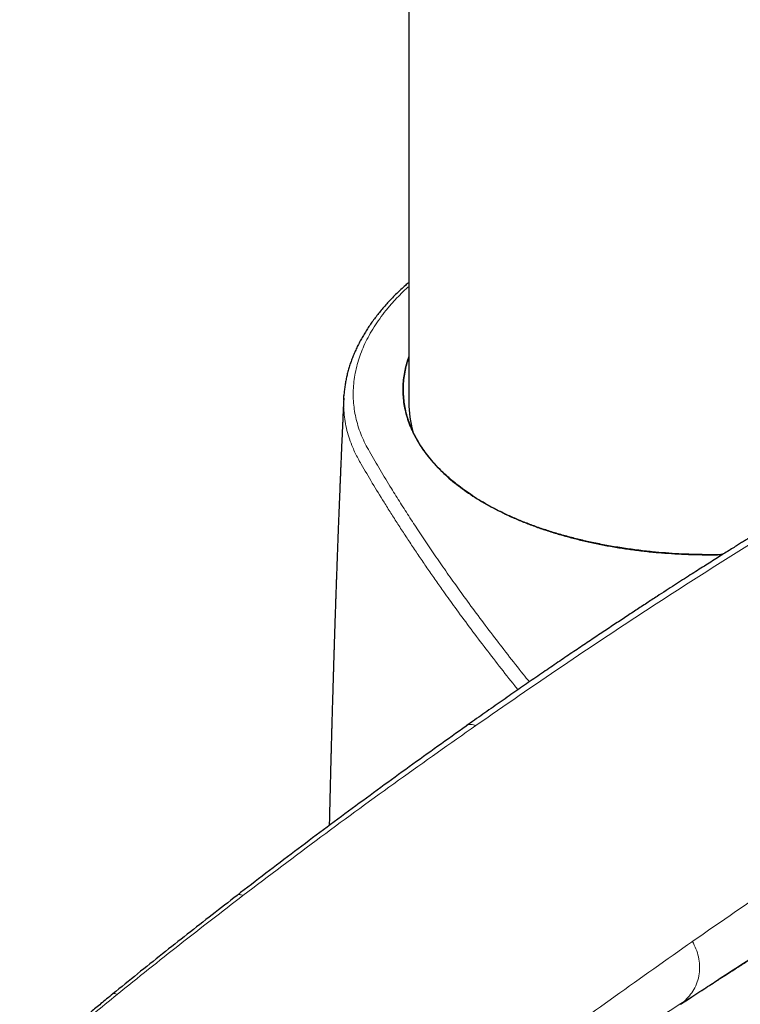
# Model space of a CAD drawing. Header units: millimetres. Extents: x 8 to 1080, y 12 to 906.
# Tile 38 of 76: x 984 to 1015, y 145 to 187. Entities that reach past the tile are written whole.
import ezdxf

# ---------------------------------------------------------------- set-up
doc = ezdxf.new("R2010")
doc.units = ezdxf.units.MM

msp = doc.modelspace()

# ---------------------------------------------------------------- linework, layer by layer
at = {"color": 7, "linetype": 'Continuous', "lineweight": 30}
for p, q in [((1000.931, 235.722), (1000.931, 170.399)), ((998.13, 170.499), (998.136, 170.69))]:
    msp.add_line(p, q, dxfattribs=at)
at = {"color": 252, "linetype": 'Continuous', "lineweight": 0}
msp.add_line((1012.643, 144.592), (1012.754, 144.664), dxfattribs=at)
at = {"color": 7, "linetype": 'Continuous', "lineweight": 30}
msp.add_arc((1005.717, 170.408), 4.787, 180.1047, 195.2184, dxfattribs=at)
for points, knots in [([(1000.931, 175.556), (1000.881, 175.513), (1000.764, 175.413), (1000.589, 175.253), (1000.404, 175.077), (1000.227, 174.9), (1000.056, 174.721), (999.893, 174.541), (999.736, 174.358), (999.587, 174.175), (999.444, 173.99), (999.308, 173.803), (999.18, 173.614), (999.058, 173.424), (998.943, 173.232), (998.836, 173.04), (998.735, 172.846), (998.643, 172.652), (998.558, 172.457), (998.481, 172.262), (998.411, 172.066), (998.349, 171.871), (998.294, 171.675), (998.247, 171.479), (998.208, 171.282), (998.176, 171.086), (998.152, 170.889), (998.139, 170.756), (998.135, 170.689), (998.135, 170.687)], [0, 0, 0, 0, 0.0298637, 0.0695006, 0.1089836, 0.1483344, 0.1875745, 0.2267252, 0.2658072, 0.3048412, 0.3438476, 0.3828467, 0.4218577, 0.4608956, 0.4999814, 0.5390415, 0.5779931, 0.6167818, 0.6554222, 0.6939259, 0.7323062, 0.7705774, 0.8087557, 0.8468587, 0.8849057, 0.9229174, 0.9609162, 0.9989223, 1, 1, 1, 1]), ([(1039.124, 175.86), (1039.101, 175.853), (1039.051, 175.837), (1038.975, 175.814), (1038.889, 175.787), (1038.8, 175.76), (1038.713, 175.733), (1038.638, 175.709), (1038.575, 175.689), (1038.523, 175.673), (1038.476, 175.658), (1038.427, 175.642), (1038.366, 175.623), (1038.287, 175.598), (1038.188, 175.566), (1038.076, 175.53), (1037.958, 175.492), (1037.841, 175.454), (1037.73, 175.417), (1037.623, 175.382), (1037.523, 175.349), (1037.435, 175.32), (1037.36, 175.295), (1037.291, 175.272), (1037.213, 175.246), (1037.122, 175.215), (1037.016, 175.179), (1036.896, 175.139), (1036.762, 175.093), (1036.615, 175.042), (1036.458, 174.988), (1036.304, 174.934), (1036.161, 174.884), (1036.043, 174.843), (1035.947, 174.808), (1035.865, 174.779), (1035.779, 174.749), (1035.684, 174.715), (1035.566, 174.672), (1035.435, 174.625), (1035.298, 174.576), (1035.174, 174.53), (1035.068, 174.491), (1034.982, 174.46), (1034.909, 174.433), (1034.833, 174.404), (1034.724, 174.364), (1034.585, 174.312), (1034.417, 174.249), (1034.249, 174.185), (1034.084, 174.122), (1033.926, 174.061), (1033.77, 174.001), (1033.633, 173.948), (1033.516, 173.902), (1033.426, 173.866), (1033.344, 173.834), (1033.264, 173.802), (1033.177, 173.767), (1033.078, 173.728), (1032.969, 173.684), (1032.781, 173.609), (1032.516, 173.501), (1032.175, 173.361), (1031.881, 173.238), (1031.642, 173.137), (1031.466, 173.062), (1031.308, 172.995), (1031.175, 172.938), (1031.066, 172.891), (1030.976, 172.852), (1030.891, 172.815), (1030.802, 172.776), (1030.704, 172.733), (1030.596, 172.686), (1030.479, 172.634), (1030.34, 172.573), (1030.177, 172.5), (1029.987, 172.416), (1029.782, 172.323), (1029.561, 172.223), (1029.361, 172.131), (1029.187, 172.051), (1029.043, 171.985), (1028.901, 171.919), (1028.769, 171.857), (1028.655, 171.804), (1028.562, 171.76), (1028.487, 171.725), (1028.424, 171.695), (1028.355, 171.662), (1028.266, 171.62), (1028.15, 171.565), (1028.019, 171.503), (1027.878, 171.435), (1027.694, 171.346), (1027.471, 171.238), (1027.21, 171.111), (1026.949, 170.982), (1026.677, 170.848), (1026.385, 170.702), (1026.084, 170.55), (1025.775, 170.393), (1025.46, 170.232), (1025.19, 170.092), (1024.976, 169.981), (1024.829, 169.904), (1024.694, 169.833), (1024.574, 169.77), (1024.469, 169.715), (1024.379, 169.668), (1024.304, 169.628), (1024.242, 169.595), (1024.191, 169.568), (1024.151, 169.546), (1024.113, 169.526), (1024.066, 169.501), (1024.001, 169.466), (1023.917, 169.422), (1023.819, 169.369), (1023.712, 169.312), (1023.579, 169.241), (1023.417, 169.153), (1023.223, 169.048), (1023.016, 168.935), (1022.795, 168.815), (1022.565, 168.688), (1022.274, 168.528), (1021.932, 168.338), (1021.545, 168.122), (1021.176, 167.913), (1020.824, 167.714), (1020.49, 167.523), (1020.174, 167.341), (1019.873, 167.167), (1019.577, 166.996), (1019.279, 166.822), (1018.974, 166.643), (1018.663, 166.459), (1018.38, 166.291), (1018.127, 166.141), (1017.905, 166.009), (1017.681, 165.874), (1017.453, 165.737), (1017.223, 165.598), (1016.995, 165.46), (1016.778, 165.328), (1016.577, 165.206), (1016.396, 165.095), (1016.235, 164.997), (1016.094, 164.91), (1015.986, 164.844), (1015.909, 164.796), (1015.864, 164.769), (1015.833, 164.75), (1015.806, 164.733), (1015.773, 164.712), (1015.719, 164.679), (1015.642, 164.632), (1015.538, 164.567), (1015.412, 164.489), (1015.263, 164.397), (1015.091, 164.29), (1014.897, 164.169), (1014.68, 164.033), (1014.441, 163.883), (1014.179, 163.719), (1013.905, 163.546), (1013.621, 163.366), (1013.328, 163.18), (1013.017, 162.982), (1012.687, 162.771), (1012.339, 162.547), (1011.973, 162.311), (1011.575, 162.053), (1011.143, 161.772), (1010.676, 161.466), (1010.187, 161.145), (1009.675, 160.806), (1009.141, 160.451), (1008.585, 160.079), (1008.006, 159.69), (1007.405, 159.283), (1006.781, 158.858), (1006.139, 158.417), (1005.479, 157.962), (1004.802, 157.49), (1004.102, 157.001), (1003.629, 156.667), (1003.388, 156.497)], [0, 0, 0, 0, 0.001741, 0.003901, 0.00649, 0.009485, 0.012301, 0.014713, 0.016616, 0.018161, 0.019551, 0.021028, 0.02259, 0.025097, 0.028034, 0.03146, 0.035179, 0.038727, 0.042091, 0.045299, 0.048356, 0.051022, 0.053122, 0.055063, 0.057233, 0.060082, 0.06325, 0.066816, 0.070811, 0.075318, 0.080043, 0.084809, 0.089145, 0.092845, 0.095395, 0.097788, 0.100177, 0.10302, 0.106348, 0.110709, 0.11476, 0.118498, 0.121848, 0.124143, 0.126162, 0.128355, 0.130915, 0.135749, 0.140717, 0.145755, 0.150641, 0.155283, 0.159787, 0.164343, 0.167404, 0.170068, 0.172317, 0.174563, 0.177133, 0.180028, 0.183247, 0.186786, 0.196595, 0.206541, 0.216611, 0.222218, 0.227313, 0.231894, 0.235961, 0.238858, 0.241394, 0.243712, 0.246273, 0.24911, 0.252222, 0.255609, 0.259272, 0.264271, 0.269722, 0.275626, 0.281984, 0.288795, 0.292807, 0.296961, 0.301193, 0.304991, 0.308241, 0.310901, 0.313033, 0.314647, 0.316242, 0.318984, 0.32227, 0.326101, 0.330213, 0.334277, 0.341842, 0.349233, 0.356462, 0.364053, 0.372292, 0.381178, 0.389533, 0.398389, 0.407747, 0.41224, 0.416384, 0.420139, 0.423505, 0.426482, 0.428918, 0.431012, 0.432764, 0.434173, 0.435239, 0.436109, 0.437348, 0.439203, 0.441575, 0.444374, 0.447358, 0.450514, 0.455525, 0.460917, 0.466687, 0.472839, 0.479349, 0.485843, 0.49705, 0.507757, 0.517963, 0.527666, 0.536865, 0.545558, 0.553747, 0.561753, 0.569937, 0.5783, 0.586841, 0.595562, 0.601536, 0.607591, 0.613727, 0.619944, 0.626243, 0.632593, 0.638552, 0.644038, 0.648975, 0.653361, 0.657197, 0.660481, 0.662224, 0.663451, 0.664158, 0.664741, 0.665653, 0.666893, 0.669115, 0.671949, 0.675395, 0.679454, 0.684125, 0.689409, 0.695307, 0.701818, 0.708943, 0.716681, 0.724136, 0.732082, 0.740522, 0.749453, 0.758877, 0.768794, 0.779202, 0.791219, 0.803832, 0.817039, 0.830841, 0.845236, 0.860225, 0.875806, 0.89198, 0.908745, 0.926102, 0.943723, 0.961914, 0.980673, 1, 1, 1, 1]), ([(1000.931, 172.376), (1000.916, 172.337), (1000.863, 172.192), (1000.797, 171.939), (1000.731, 171.619), (1000.69, 171.299), (1000.684, 171.086), (1000.681, 170.98)], [0, 0, 0, 0, 0.084567, 0.313474, 0.542483, 0.771391, 1, 1, 1, 1]), ([(1000.681, 170.98), (1000.684, 171.085), (1000.69, 171.296), (1000.732, 171.613), (1000.797, 171.93), (1000.864, 172.179), (1000.916, 172.322), (1000.931, 172.361)], [0, 0, 0, 0, 0.229498, 0.458597, 0.687368, 0.915869, 1, 1, 1, 1]), ([(1014.407, 163.862), (1014.36, 163.861), (1014.118, 163.854), (1013.683, 163.856), (1013.104, 163.866), (1012.527, 163.891), (1011.954, 163.929), (1011.352, 163.982), (1010.724, 164.053), (1010.071, 164.146), (1009.429, 164.255), (1008.822, 164.376), (1008.251, 164.506), (1007.713, 164.645), (1007.189, 164.796), (1006.679, 164.959), (1006.184, 165.135), (1005.707, 165.322), (1005.246, 165.521), (1004.812, 165.728), (1004.404, 165.942), (1004.022, 166.162), (1003.657, 166.391), (1003.312, 166.629), (1002.986, 166.874), (1002.662, 167.143), (1002.344, 167.436), (1002.037, 167.754), (1001.76, 168.08), (1001.522, 168.403), (1001.319, 168.72), (1001.149, 169.031), (1001.004, 169.346), (1000.886, 169.666), (1000.793, 169.99), (1000.727, 170.317), (1000.686, 170.647), (1000.683, 170.869), (1000.681, 170.98)], [0, 0, 0, 0, 0.006494, 0.033085, 0.05969, 0.086311, 0.112949, 0.139601, 0.17103, 0.202472, 0.233923, 0.265375, 0.293455, 0.321526, 0.349586, 0.377631, 0.40566, 0.433674, 0.461673, 0.489663, 0.516252, 0.542833, 0.56941, 0.59599, 0.622575, 0.649168, 0.680521, 0.711892, 0.743281, 0.77469, 0.802753, 0.830836, 0.858942, 0.887074, 0.915239, 0.943442, 0.971692, 1, 1, 1, 1]), ([(1000.681, 170.98), (1000.682, 170.874), (1000.685, 170.661), (1000.722, 170.345), (1000.78, 170.031), (1000.865, 169.716), (1000.976, 169.401), (1001.113, 169.088), (1001.275, 168.779), (1001.461, 168.477), (1001.669, 168.185), (1001.898, 167.9), (1002.149, 167.622), (1002.425, 167.348), (1002.726, 167.079), (1003.053, 166.816), (1003.401, 166.561), (1003.767, 166.318), (1004.149, 166.086), (1004.547, 165.865), (1004.962, 165.655), (1005.399, 165.452), (1005.857, 165.259), (1006.337, 165.075), (1006.832, 164.903), (1007.337, 164.744), (1007.851, 164.6), (1008.373, 164.468), (1008.906, 164.349), (1009.454, 164.241), (1010.018, 164.145), (1010.597, 164.062), (1011.183, 163.993), (1011.771, 163.937), (1012.358, 163.897), (1012.944, 163.869), (1013.534, 163.856), (1014.022, 163.853), (1014.314, 163.86), (1014.408, 163.863)], [0, 0, 0, 0, 0.027038, 0.054099, 0.081161, 0.108199, 0.136023, 0.163873, 0.191722, 0.219547, 0.246584, 0.273645, 0.300705, 0.327743, 0.355563, 0.383409, 0.411255, 0.439076, 0.466149, 0.493247, 0.520344, 0.547418, 0.575277, 0.603161, 0.631046, 0.658905, 0.685993, 0.713104, 0.740216, 0.767304, 0.79518, 0.823082, 0.850983, 0.87886, 0.905919, 0.933002, 0.960085, 0.987145, 1, 1, 1, 1]), ([(998.129, 170.582), (998.127, 170.537), (998.124, 170.458), (998.119, 170.35), (998.115, 170.263), (998.111, 170.191), (998.109, 170.132), (998.105, 170.057), (998.1, 169.953), (998.094, 169.813), (998.087, 169.654), (998.078, 169.451), (998.067, 169.21), (998.055, 168.937), (998.043, 168.661), (998.031, 168.383), (998.02, 168.128), (998.01, 167.902), (998.002, 167.714), (997.995, 167.546), (997.989, 167.391), (997.983, 167.238), (997.976, 167.07), (997.968, 166.877), (997.959, 166.654), (997.949, 166.406), (997.937, 166.11), (997.924, 165.781), (997.91, 165.429), (997.897, 165.09), (997.886, 164.815), (997.878, 164.604), (997.873, 164.457), (997.868, 164.325), (997.863, 164.206), (997.859, 164.098), (997.855, 163.993), (997.851, 163.887), (997.847, 163.776), (997.843, 163.661), (997.839, 163.538), (997.834, 163.402), (997.829, 163.26), (997.823, 163.112), (997.818, 162.962), (997.812, 162.798), (997.806, 162.622), (997.799, 162.433), (997.793, 162.258), (997.788, 162.105), (997.784, 161.984), (997.78, 161.879), (997.777, 161.792), (997.775, 161.72), (997.772, 161.655), (997.77, 161.58), (997.767, 161.485), (997.763, 161.365), (997.758, 161.231), (997.753, 161.089), (997.747, 160.892), (997.739, 160.644), (997.729, 160.349), (997.72, 160.064), (997.712, 159.812), (997.705, 159.599), (997.7, 159.429), (997.695, 159.287), (997.692, 159.173), (997.69, 159.094), (997.688, 159.036), (997.686, 158.986), (997.684, 158.92), (997.682, 158.837), (997.679, 158.738), (997.675, 158.622), (997.669, 158.404), (997.659, 158.096), (997.648, 157.713), (997.638, 157.354), (997.628, 157.015), (997.62, 156.731), (997.614, 156.502), (997.609, 156.324), (997.604, 156.151), (997.599, 155.974), (997.594, 155.785), (997.589, 155.6), (997.585, 155.417), (997.58, 155.234), (997.575, 155.035), (997.57, 154.848), (997.565, 154.679), (997.562, 154.529), (997.558, 154.38), (997.554, 154.239), (997.551, 154.116), (997.549, 154.012), (997.547, 153.928), (997.545, 153.862), (997.544, 153.802), (997.542, 153.729), (997.539, 153.629), (997.536, 153.499), (997.531, 153.305), (997.526, 153.058), (997.519, 152.771), (997.512, 152.497), (997.508, 152.315), (997.506, 152.224), (997.506, 152.22)], [0, 0, 0, 0, 0.0073771, 0.0129785, 0.0177485, 0.0216871, 0.0247942, 0.0274655, 0.0341418, 0.0418292, 0.0505277, 0.0602373, 0.0750893, 0.0900787, 0.1051945, 0.1204367, 0.1356008, 0.1471203, 0.1574212, 0.1665034, 0.1746428, 0.1829313, 0.1914814, 0.2023022, 0.2144869, 0.2280405, 0.242963, 0.2627951, 0.2819728, 0.3004778, 0.3183103, 0.3271063, 0.3351301, 0.3423814, 0.3488601, 0.3545723, 0.3601249, 0.3659201, 0.3719581, 0.3782388, 0.3847656, 0.3920709, 0.4005408, 0.4080128, 0.4162038, 0.4251138, 0.434743, 0.4450914, 0.455878, 0.4634254, 0.4700469, 0.4757423, 0.4805116, 0.4843549, 0.4874301, 0.4911805, 0.4964869, 0.5030306, 0.5107024, 0.5184967, 0.52617, 0.5428612, 0.5589495, 0.5744346, 0.5893064, 0.6000596, 0.6092922, 0.6170041, 0.6231953, 0.6278656, 0.6299131, 0.6325887, 0.6361713, 0.6406609, 0.6460576, 0.6523615, 0.659473, 0.6816952, 0.7024927, 0.7219001, 0.7402748, 0.7576883, 0.7681525, 0.7776476, 0.7866861, 0.796297, 0.8065093, 0.8173456, 0.8264062, 0.8363421, 0.8471534, 0.8588402, 0.8666342, 0.8747743, 0.8832037, 0.8909356, 0.8976104, 0.903228, 0.9077883, 0.9112914, 0.9140753, 0.9175051, 0.9231913, 0.9302324, 0.9386283, 0.9548391, 0.9704012, 0.9852361, 0.9993436, 1, 1, 1, 1]), ([(1012.604, 144.544), (1012.704, 144.609), (1012.925, 144.753), (1013.259, 144.971), (1013.601, 145.193), (1013.921, 145.401), (1014.221, 145.595), (1014.5, 145.775), (1014.761, 145.944), (1015.004, 146.101), (1015.229, 146.246), (1015.431, 146.376), (1015.61, 146.491), (1015.766, 146.592), (1015.896, 146.675), (1016, 146.742), (1016.083, 146.795), (1016.152, 146.84), (1016.209, 146.876), (1016.254, 146.905), (1016.292, 146.929), (1016.335, 146.957), (1016.391, 146.993), (1016.464, 147.039), (1016.553, 147.096), (1016.657, 147.163), (1016.78, 147.242), (1016.922, 147.332), (1017.08, 147.433), (1017.245, 147.538), (1017.411, 147.644), (1017.576, 147.749), (1017.943, 147.983), (1018.48, 148.323), (1019.184, 148.768), (1019.917, 149.228), (1020.711, 149.725), (1021.34, 150.115), (1021.741, 150.363), (1021.911, 150.469), (1022.079, 150.572), (1022.237, 150.67), (1022.379, 150.757), (1022.501, 150.832), (1022.604, 150.895), (1022.683, 150.943), (1022.74, 150.979), (1022.78, 151.003), (1022.816, 151.025), (1022.858, 151.05), (1022.916, 151.086), (1022.991, 151.132), (1023.081, 151.187), (1023.186, 151.251), (1023.3, 151.321), (1023.419, 151.393), (1023.671, 151.546), (1024.054, 151.778), (1024.55, 152.078), (1025.028, 152.365), (1025.378, 152.573), (1025.614, 152.714), (1025.731, 152.783), (1025.836, 152.846), (1025.925, 152.898), (1025.996, 152.94), (1026.048, 152.971), (1026.088, 152.995), (1026.125, 153.017), (1026.172, 153.044), (1026.231, 153.079), (1026.302, 153.121), (1026.386, 153.171), (1026.487, 153.23), (1026.605, 153.3), (1026.737, 153.377), (1026.872, 153.456), (1027.005, 153.534), (1027.185, 153.639), (1027.407, 153.768), (1027.664, 153.917), (1027.902, 154.054), (1028.13, 154.186), (1028.308, 154.288), (1028.44, 154.363), (1028.526, 154.413), (1028.613, 154.462), (1028.7, 154.512), (1028.784, 154.56), (1028.864, 154.605), (1028.933, 154.645), (1028.99, 154.677), (1029.035, 154.702), (1029.08, 154.728), (1029.136, 154.759), (1029.207, 154.8), (1029.293, 154.848), (1029.395, 154.905), (1029.511, 154.971), (1029.698, 155.076), (1029.948, 155.216), (1030.212, 155.363), (1030.428, 155.483), (1030.599, 155.577), (1030.764, 155.668), (1030.919, 155.753), (1031.058, 155.829), (1031.172, 155.891), (1031.269, 155.944), (1031.357, 155.992), (1031.454, 156.045), (1031.564, 156.104), (1031.685, 156.17), (1031.814, 156.24), (1032.027, 156.354), (1032.322, 156.511), (1032.753, 156.74), (1033.087, 156.915), (1033.321, 157.038), (1033.399, 157.078), (1033.467, 157.114), (1033.525, 157.143), (1033.574, 157.169), (1033.616, 157.19), (1033.658, 157.212), (1033.704, 157.236), (1033.761, 157.265), (1033.828, 157.3), (1033.905, 157.339), (1034.007, 157.391), (1034.133, 157.456), (1034.282, 157.532), (1034.441, 157.612), (1034.608, 157.697), (1034.755, 157.771), (1034.882, 157.834), (1034.985, 157.886), (1035.091, 157.939), (1035.198, 157.991), (1035.3, 158.042), (1035.391, 158.087), (1035.465, 158.123), (1035.523, 158.152), (1035.568, 158.174), (1035.609, 158.194), (1035.655, 158.216), (1035.711, 158.244), (1035.785, 158.28), (1035.872, 158.322), (1035.968, 158.369), (1036.064, 158.415), (1036.182, 158.472), (1036.321, 158.539), (1036.48, 158.614), (1036.633, 158.687), (1036.769, 158.751), (1036.884, 158.806), (1036.977, 158.849), (1037.056, 158.886), (1037.122, 158.917), (1037.17, 158.939), (1037.204, 158.955), (1037.233, 158.969), (1037.269, 158.985), (1037.317, 159.007), (1037.376, 159.035), (1037.459, 159.073), (1037.562, 159.12), (1037.678, 159.173), (1037.79, 159.224), (1037.895, 159.272), (1037.992, 159.316), (1038.083, 159.357), (1038.217, 159.417), (1038.395, 159.496), (1038.613, 159.593), (1038.831, 159.688), (1039.052, 159.784), (1039.287, 159.885), (1039.481, 159.967), (1039.629, 160.029), (1039.726, 160.07), (1039.817, 160.108), (1039.898, 160.142), (1039.963, 160.169), (1040.015, 160.19), (1040.059, 160.209), (1040.105, 160.228), (1040.162, 160.251), (1040.231, 160.279), (1040.334, 160.321), (1040.467, 160.375), (1040.627, 160.439), (1040.785, 160.502), (1040.941, 160.564), (1041.082, 160.619), (1041.205, 160.667), (1041.307, 160.707), (1041.398, 160.742), (1041.487, 160.776), (1041.579, 160.811), (1041.682, 160.85), (1041.789, 160.89), (1041.898, 160.931), (1042.006, 160.971), (1042.115, 161.012), (1042.219, 161.05), (1042.311, 161.084), (1042.398, 161.115), (1042.489, 161.148), (1042.591, 161.184), (1042.706, 161.225), (1042.832, 161.269), (1042.945, 161.309), (1043.039, 161.342), (1043.11, 161.366), (1043.171, 161.387), (1043.224, 161.405), (1043.279, 161.424), (1043.343, 161.446), (1043.434, 161.477), (1043.545, 161.514), (1043.665, 161.554), (1043.776, 161.59), (1043.875, 161.622), (1043.964, 161.651), (1044.031, 161.673), (1044.08, 161.688), (1044.113, 161.699), (1044.143, 161.708), (1044.173, 161.718), (1044.213, 161.731), (1044.268, 161.748), (1044.337, 161.77), (1044.421, 161.796), (1044.511, 161.823), (1044.601, 161.851), (1044.683, 161.876), (1044.754, 161.897), (1044.817, 161.916), (1044.879, 161.934), (1044.947, 161.955), (1045.024, 161.977), (1045.102, 162), (1045.184, 162.024), (1045.267, 162.047), (1045.347, 162.07), (1045.418, 162.09), (1045.486, 162.109), (1045.558, 162.128), (1045.633, 162.149), (1045.709, 162.17), (1045.784, 162.19), (1045.861, 162.21), (1045.936, 162.23), (1046.002, 162.247), (1046.068, 162.264), (1046.139, 162.282), (1046.222, 162.303), (1046.311, 162.325), (1046.407, 162.348), (1046.506, 162.372), (1046.6, 162.394), (1046.683, 162.414), (1046.758, 162.431), (1046.832, 162.448), (1046.913, 162.466), (1047.002, 162.485), (1047.097, 162.506), (1047.192, 162.526), (1047.286, 162.545), (1047.381, 162.564), (1047.476, 162.583), (1047.568, 162.6), (1047.654, 162.616), (1047.74, 162.632), (1047.813, 162.645), (1047.87, 162.655), (1047.912, 162.662), (1047.957, 162.669), (1048.004, 162.677), (1048.049, 162.684), (1048.086, 162.69), (1048.116, 162.695), (1048.145, 162.699), (1048.178, 162.705), (1048.217, 162.711), (1048.258, 162.717), (1048.304, 162.723), (1048.349, 162.73), (1048.395, 162.736), (1048.437, 162.742), (1048.479, 162.748), (1048.523, 162.753), (1048.571, 162.759), (1048.619, 162.765), (1048.666, 162.771), (1048.708, 162.776), (1048.745, 162.78), (1048.777, 162.784), (1048.806, 162.787), (1048.833, 162.789), (1048.861, 162.792), (1048.891, 162.795), (1048.928, 162.799), (1048.968, 162.803), (1049.007, 162.806), (1049.039, 162.809), (1049.066, 162.811), (1049.09, 162.813), (1049.114, 162.815), (1049.142, 162.817), (1049.177, 162.819), (1049.217, 162.822), (1049.257, 162.824), (1049.295, 162.826), (1049.328, 162.828), (1049.358, 162.829), (1049.387, 162.831), (1049.419, 162.832), (1049.453, 162.833), (1049.49, 162.834), (1049.527, 162.835), (1049.563, 162.835), (1049.599, 162.835), (1049.632, 162.835), (1049.664, 162.835), (1049.695, 162.835), (1049.723, 162.834), (1049.75, 162.833), (1049.777, 162.832), (1049.804, 162.831), (1049.831, 162.83), (1049.856, 162.828), (1049.878, 162.827), (1049.897, 162.825), (1049.917, 162.823), (1049.934, 162.821), (1049.949, 162.819), (1049.957, 162.818), (1049.961, 162.818), (1049.961, 162.818), (1049.961, 162.818)], [0, 0, 0, 0, 0.006323, 0.013997, 0.021231, 0.028025, 0.034381, 0.040297, 0.045773, 0.051039, 0.055823, 0.060124, 0.063942, 0.067278, 0.070132, 0.072194, 0.07395, 0.075435, 0.076648, 0.07759, 0.07828, 0.079098, 0.080319, 0.081875, 0.083766, 0.085993, 0.088555, 0.091639, 0.09509, 0.098649, 0.102197, 0.105735, 0.109262, 0.125749, 0.140274, 0.15464, 0.173072, 0.191759, 0.19546, 0.19917, 0.20289, 0.206396, 0.209481, 0.212145, 0.214387, 0.216208, 0.217292, 0.218142, 0.218777, 0.21964, 0.22091, 0.222586, 0.224539, 0.226854, 0.229442, 0.232037, 0.234622, 0.246021, 0.257201, 0.267361, 0.277645, 0.28036, 0.283042, 0.285398, 0.287367, 0.288948, 0.290142, 0.290858, 0.291602, 0.292629, 0.293938, 0.295529, 0.297404, 0.299561, 0.30226, 0.305289, 0.308352, 0.311326, 0.314211, 0.320435, 0.326197, 0.331498, 0.336484, 0.341603, 0.343521, 0.345462, 0.347425, 0.34941, 0.351388, 0.353129, 0.354816, 0.356107, 0.357003, 0.357884, 0.359164, 0.360784, 0.362746, 0.365048, 0.367691, 0.370671, 0.377857, 0.384794, 0.388806, 0.392729, 0.396565, 0.400217, 0.403425, 0.406172, 0.408161, 0.410096, 0.412335, 0.414881, 0.417732, 0.42079, 0.423883, 0.432559, 0.441446, 0.454218, 0.45618, 0.458073, 0.45971, 0.461078, 0.462177, 0.463188, 0.46405, 0.465155, 0.466505, 0.468101, 0.469942, 0.472028, 0.475354, 0.478963, 0.482768, 0.486769, 0.490966, 0.493408, 0.495911, 0.498476, 0.501103, 0.503648, 0.505862, 0.507741, 0.509048, 0.510124, 0.511004, 0.51208, 0.513455, 0.51513, 0.517459, 0.519845, 0.522193, 0.524504, 0.528537, 0.53245, 0.536243, 0.539902, 0.542541, 0.544844, 0.546811, 0.548443, 0.549738, 0.550405, 0.551023, 0.551914, 0.553103, 0.55459, 0.556376, 0.55933, 0.56233, 0.565151, 0.567794, 0.570257, 0.572541, 0.574694, 0.580419, 0.586103, 0.591442, 0.597136, 0.603205, 0.609675, 0.612193, 0.614768, 0.617262, 0.619376, 0.6211, 0.622435, 0.623405, 0.62459, 0.626088, 0.6279, 0.630025, 0.634264, 0.6385, 0.642712, 0.646902, 0.651011, 0.654086, 0.656837, 0.659261, 0.661503, 0.664011, 0.666818, 0.669877, 0.672775, 0.675754, 0.678814, 0.681768, 0.684343, 0.686534, 0.689011, 0.691877, 0.695127, 0.698658, 0.702448, 0.704672, 0.706697, 0.708427, 0.709863, 0.711273, 0.713103, 0.715359, 0.719122, 0.722618, 0.725815, 0.728712, 0.731303, 0.733563, 0.734621, 0.735587, 0.736459, 0.737266, 0.738268, 0.739973, 0.742125, 0.744459, 0.747428, 0.750147, 0.752607, 0.754769, 0.756638, 0.758306, 0.760398, 0.762888, 0.765357, 0.767655, 0.770486, 0.773001, 0.775195, 0.777145, 0.779389, 0.782021, 0.784281, 0.786683, 0.789226, 0.79172, 0.79387, 0.795678, 0.798131, 0.800896, 0.803869, 0.80704, 0.810456, 0.813847, 0.816641, 0.818981, 0.821592, 0.824337, 0.827491, 0.830922, 0.83445, 0.837726, 0.841058, 0.844861, 0.848257, 0.851342, 0.854595, 0.858138, 0.85972, 0.861342, 0.86312, 0.865053, 0.866886, 0.868438, 0.86946, 0.870538, 0.871908, 0.873569, 0.875347, 0.876981, 0.879202, 0.881107, 0.882815, 0.884599, 0.886479, 0.888593, 0.890988, 0.893042, 0.894972, 0.896682, 0.898174, 0.899499, 0.900773, 0.902027, 0.903477, 0.905305, 0.907508, 0.909509, 0.91116, 0.912478, 0.913724, 0.914989, 0.916323, 0.918372, 0.920772, 0.923082, 0.925215, 0.927198, 0.929052, 0.93084, 0.932824, 0.935077, 0.937648, 0.940278, 0.94286, 0.945727, 0.948303, 0.950878, 0.953612, 0.956262, 0.958812, 0.961396, 0.964457, 0.967754, 0.971085, 0.974328, 0.977487, 0.980569, 0.985267, 0.9898, 0.994216, 0.997725, 1, 1, 1, 1]), ([(1003.397, 156.497), (1002.989, 156.208), (1002.174, 155.629), (1000.948, 154.747), (999.72, 153.855), (998.49, 152.952), (997.257, 152.036), (996.02, 151.11), (994.782, 150.172), (993.956, 149.537), (993.543, 149.219)], [0, 0, 0, 0, 0.125119, 0.250191, 0.375225, 0.500219, 0.625188, 0.750137, 0.875065, 1, 1, 1, 1]), ([(993.544, 149.219), (993.187, 148.943), (992.473, 148.391), (991.404, 147.553), (990.335, 146.708), (989.268, 145.853), (988.558, 145.275), (988.203, 144.985)], [0, 0, 0, 0, 0.200387, 0.400485, 0.600362, 0.800142, 1, 1, 1, 1]), ([(988.203, 144.986), (988.115, 144.914), (987.947, 144.776), (987.704, 144.576), (987.481, 144.393), (987.278, 144.225), (987.096, 144.074), (986.934, 143.939), (986.792, 143.82), (986.67, 143.718), (986.568, 143.632), (986.486, 143.563), (986.422, 143.51), (986.38, 143.474), (986.354, 143.451), (986.334, 143.435), (986.309, 143.413), (986.272, 143.383), (986.22, 143.338), (986.149, 143.278), (986.057, 143.2), (985.948, 143.107), (985.815, 142.992), (985.655, 142.855), (985.468, 142.693), (985.258, 142.509), (985.025, 142.305), (984.771, 142.08), (984.494, 141.832), (984.303, 141.659), (984.203, 141.569)], [0, 0, 0, 0, 0.0653271, 0.1255218, 0.1806519, 0.230761, 0.2758745, 0.3160052, 0.3511576, 0.3813305, 0.4065196, 0.426871, 0.4426651, 0.4539036, 0.4584584, 0.4622794, 0.4685654, 0.4775964, 0.4893748, 0.507966, 0.530863, 0.558076, 0.589618, 0.6309867, 0.6780566, 0.7308581, 0.7894233, 0.8537842, 0.9239694, 1, 1, 1, 1])]:
    msp.add_open_spline(points, degree=3, knots=knots, dxfattribs=at)
at = {"color": 252, "linetype": 'Continuous', "lineweight": 0}
for points, knots in [([(1003.806, 156.518), (1005.047, 157.376), (1007.528, 159.092), (1011.22, 161.538), (1014.882, 163.881), (1018.499, 166.104), (1022.054, 168.181), (1025.367, 170), (1028.436, 171.567), (1031.273, 172.901), (1034.033, 174.074), (1036.654, 175.068), (1038.308, 175.595), (1039.106, 175.85)], [0, 0, 0, 0, 0.098306, 0.196557, 0.294883, 0.393033, 0.490668, 0.587845, 0.670929, 0.754062, 0.837493, 0.921485, 1, 1, 1, 1]), ([(1000.931, 175.39), (1000.916, 175.378), (1000.78, 175.258), (1000.546, 175.026), (1000.228, 174.691), (999.937, 174.348), (999.669, 173.997), (999.429, 173.641), (999.218, 173.284), (999.036, 172.926), (998.883, 172.568), (998.757, 172.209), (998.658, 171.845), (998.587, 171.478), (998.545, 171.109), (998.532, 170.74), (998.548, 170.376), (998.593, 170.017), (998.664, 169.664), (998.765, 169.314), (998.894, 168.968), (999.048, 168.625), (999.313, 168.138), (999.691, 167.504), (1000.137, 166.766), (1000.566, 166.079), (1000.973, 165.443), (1001.401, 164.789), (1001.853, 164.115), (1002.33, 163.421), (1002.81, 162.738), (1003.332, 162.011), (1003.899, 161.24), (1004.526, 160.408), (1005.174, 159.568), (1005.701, 158.897), (1006.019, 158.504), (1006.107, 158.395)], [0, 0, 0, 0, 0.002517, 0.023405, 0.044275, 0.065597, 0.086939, 0.10828, 0.129602, 0.150471, 0.171359, 0.192246, 0.213116, 0.234437, 0.255778, 0.277119, 0.298441, 0.319153, 0.339865, 0.360661, 0.381474, 0.40229, 0.42309, 0.471468, 0.519846, 0.557849, 0.595853, 0.633855, 0.674357, 0.71486, 0.755362, 0.793076, 0.840254, 0.887431, 0.934625, 0.981818, 1, 1, 1, 1]), ([(1005.618, 158.057), (1005.572, 158.113), (1005.296, 158.455), (1004.809, 159.075), (1004.155, 159.92), (1003.522, 160.76), (1002.949, 161.539), (1002.472, 162.201), (1002.085, 162.749), (1001.745, 163.239), (1001.412, 163.725), (1001.087, 164.209), (1000.769, 164.69), (1000.458, 165.169), (1000.155, 165.644), (999.784, 166.235), (999.354, 166.94), (998.987, 167.559), (998.745, 167.985), (998.623, 168.222), (998.496, 168.503), (998.373, 168.828), (998.263, 169.2), (998.184, 169.578), (998.138, 169.956), (998.12, 170.263), (998.127, 170.443), (998.13, 170.499)], [0, 0, 0, 0, 0.012848, 0.077842, 0.142856, 0.208193, 0.27355, 0.325996, 0.365066, 0.404135, 0.443221, 0.482307, 0.521385, 0.560463, 0.599557, 0.638652, 0.707321, 0.776013, 0.795955, 0.815898, 0.835837, 0.865944, 0.896052, 0.926652, 0.957311, 0.986599, 1, 1, 1, 1]), ([(1060.308, 149.263), (1060.49, 149.947), (1060.855, 151.314), (1061.353, 153.332), (1061.798, 155.313), (1062.177, 157.247), (1062.459, 159.108), (1062.61, 160.872), (1062.603, 162.432), (1062.433, 163.781), (1062.115, 164.921), (1061.622, 165.901), (1060.94, 166.696), (1060.078, 167.311), (1059.041, 167.741), (1057.845, 167.992), (1056.513, 168.079), (1055.06, 168.016), (1053.284, 167.788), (1051.167, 167.358), (1048.692, 166.685), (1046.109, 165.835), (1043.431, 164.834), (1040.645, 163.649), (1037.769, 162.301), (1034.661, 160.716), (1031.326, 158.883), (1027.768, 156.804), (1024.163, 154.587), (1020.516, 152.253), (1016.831, 149.813), (1014.35, 148.097), (1013.108, 147.237)], [0, 0, 0, 0, 0.030938, 0.061877, 0.092827, 0.123726, 0.154542, 0.185302, 0.216087, 0.242357, 0.268687, 0.294857, 0.320929, 0.347098, 0.373332, 0.399547, 0.425798, 0.452101, 0.478439, 0.515895, 0.553128, 0.590285, 0.627496, 0.664896, 0.702361, 0.73972, 0.783078, 0.826334, 0.869592, 0.912926, 0.956383, 1, 1, 1, 1]), ([(1055.023, 145.106), (1055.241, 145.821), (1055.675, 147.244), (1056.265, 149.33), (1056.788, 151.35), (1057.229, 153.287), (1057.567, 155.119), (1057.781, 156.824), (1057.845, 158.292), (1057.769, 159.531), (1057.573, 160.557), (1057.238, 161.443), (1056.747, 162.174), (1056.099, 162.759), (1055.293, 163.195), (1054.334, 163.481), (1053.235, 163.623), (1052.003, 163.629), (1050.533, 163.493), (1048.818, 163.192), (1046.858, 162.712), (1044.795, 162.085), (1042.65, 161.328), (1040.429, 160.445), (1038.137, 159.437), (1035.783, 158.317), (1033.106, 156.955), (1030.091, 155.319), (1026.731, 153.391), (1023.307, 151.338), (1019.828, 149.183), (1016.306, 146.951), (1013.938, 145.419), (1012.751, 144.65)], [0, 0, 0, 0, 0.033912, 0.067512, 0.100708, 0.133343, 0.165274, 0.196433, 0.226791, 0.251178, 0.275212, 0.298691, 0.321931, 0.345424, 0.36931, 0.393487, 0.418047, 0.443053, 0.468548, 0.500909, 0.533551, 0.566338, 0.599112, 0.631873, 0.664739, 0.697693, 0.730705, 0.774836, 0.819224, 0.863938, 0.908993, 0.954357, 1, 1, 1, 1]), ([(993.799, 149.213), (994.915, 150.057), (997.148, 151.746), (1000.488, 154.181), (1002.703, 155.741), (1003.811, 156.522)], [0, 0, 0, 0, 0.333342, 0.666575, 1, 1, 1, 1]), ([(1003.398, 156.496), (1003.401, 156.5), (1003.437, 156.564), (1003.579, 156.579), (1003.734, 156.537), (1003.806, 156.518)], [0, 0, 0, 0, 0.039927, 0.5554856, 1, 1, 1, 1]), ([(988.388, 144.962), (989.289, 145.686), (991.093, 147.135), (992.897, 148.52), (993.799, 149.213)], [0, 0, 0, 0, 0.4996354, 1, 1, 1, 1]), ([(993.545, 149.218), (993.546, 149.22), (993.57, 149.252), (993.646, 149.271), (993.751, 149.231), (993.799, 149.213)], [0, 0, 0, 0, 0.029904, 0.563713, 1, 1, 1, 1]), ([(1013.113, 147.241), (1012.006, 146.461), (1009.79, 144.901), (1006.451, 142.465), (1004.217, 140.776), (1003.1, 139.931)], [0, 0, 0, 0, 0.333271, 0.666511, 1, 1, 1, 1]), ([(1012.759, 144.668), (1012.911, 144.823), (1013.137, 145.054), (1013.326, 145.484), (1013.41, 145.829), (1013.431, 146.19), (1013.387, 146.553), (1013.288, 146.905), (1013.168, 147.135), (1013.113, 147.241)], [0, 0, 0, 0, 0.311883, 0.462527, 0.602039, 0.72609, 0.83264, 0.922636, 1, 1, 1, 1]), ([(984.306, 141.536), (984.985, 142.121), (986.342, 143.29), (987.707, 144.405), (988.388, 144.962)], [0, 0, 0, 0, 0.5005687, 1, 1, 1, 1]), ([(988.204, 144.984), (988.206, 144.986), (988.221, 145.009), (988.272, 145.02), (988.353, 144.98), (988.388, 144.962)], [0, 0, 0, 0, 0.052029, 0.581056, 1, 1, 1, 1]), ([(1012.759, 144.668), (1011.964, 144.151), (1010.375, 143.117), (1007.975, 141.508), (1005.552, 139.783), (1003.93, 138.573), (1003.12, 137.969)], [0, 0, 0, 0, 0.2502156, 0.5005313, 0.7504857, 1, 1, 1, 1])]:
    msp.add_open_spline(points, degree=3, knots=knots, dxfattribs=at)

doc.saveas('drawing.dxf')
